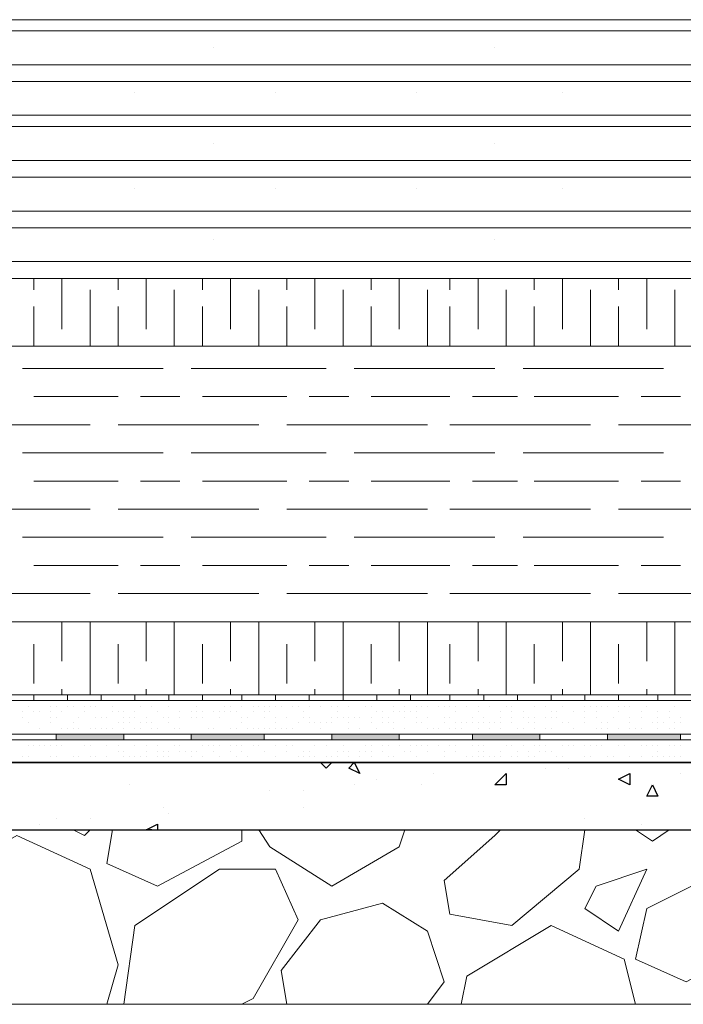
# Model space of a CAD drawing. Header units: metres. Extents: x 5.7 to 89.8, y 4 to 63.5.
# Tile 252 of 256: x 48.1 to 49.2, y 10.8 to 12.5. Entities that reach past the tile are written whole.
import ezdxf

# ---------------------------------------------------------------- set-up
doc = ezdxf.new("R2010")
doc.units = ezdxf.units.M
doc.header["$MEASUREMENT"] = 0
for name, color, linetype in [('PDF17_furn', 7, 'Continuous'), ('PDF17_hatch', 7, 'Continuous'), ('PDF17_hatch-borshi', 7, 'Continuous'), ('PDF17_Isogam', 7, 'Continuous'), ('PDF17_kaff', 7, 'Continuous')]:
    doc.layers.add(name, color=color, linetype=linetype)

msp = doc.modelspace()

# ---------------------------------------------------------------- linework, layer by layer
at = {"layer": 'PDF17_furn', "lineweight": 18}
for points in [[(46.0596, 12.527), (50.7982, 12.527)], [(46.0596, 12.5077), (50.7982, 12.5077)], [(48.4193, 12.4788), (48.4193, 12.4788)], [(48.9008, 12.4788), (48.9008, 12.4788)], [(46.0596, 12.4499), (50.7982, 12.4499)], [(46.0596, 12.421), (50.7982, 12.421)], [(48.2844, 12.4018), (48.2844, 12.4018)], [(48.5252, 12.4018), (48.5252, 12.4018)], [(48.766, 12.4018), (48.766, 12.4018)], [(49.0164, 12.4018), (49.0164, 12.4018)], [(46.0596, 12.3633), (50.7982, 12.3633)], [(46.0596, 12.344), (50.7982, 12.344)], [(48.4193, 12.3151), (48.4193, 12.3151)], [(48.9008, 12.3151), (48.9008, 12.3151)], [(46.0596, 12.2862), (50.7982, 12.2862)], [(46.0596, 12.2573), (50.7982, 12.2573)], [(48.2844, 12.238), (48.2844, 12.238)], [(48.5252, 12.238), (48.5252, 12.238)], [(48.766, 12.238), (48.766, 12.238)], [(49.0164, 12.238), (49.0164, 12.238)], [(46.0596, 12.1995), (50.7982, 12.1995)], [(46.0596, 12.1706), (50.7982, 12.1706)], [(48.4193, 12.1514), (48.4193, 12.1514)], [(48.9008, 12.1514), (48.9008, 12.1514)], [(46.0596, 12.1128), (50.7982, 12.1128)], [(50.7982, 12.0839), (46.0596, 12.0839)], [(50.7982, 11.9684), (46.0596, 11.9684)], [(46.0596, 11.4964), (50.7982, 11.4964)]]:
    msp.add_lwpolyline(points, dxfattribs=at)
at = {"layer": 'PDF17_hatch', "lineweight": 25}
for points in [[(48.6022, 11.2557), (48.6119, 11.246), (48.6215, 11.2557)], [(48.8334, 11.2557), (48.8334, 11.2557)], [(48.8816, 11.2557), (48.8816, 11.2557)], [(48.9875, 11.246), (48.9875, 11.246)], [(49.026, 11.246), (49.026, 11.246)], [(48.6986, 11.2268), (48.6986, 11.2268)], [(48.7949, 11.2364), (48.7949, 11.2364)], [(49.2186, 11.2364), (49.2186, 11.2364)], [(48.2748, 11.2171), (48.2748, 11.2171)], [(48.66, 11.2171), (48.66, 11.2171)], [(48.7756, 11.2171), (48.7756, 11.2171)], [(48.5156, 11.2075), (48.5156, 11.2075)], [(48.5734, 11.2075), (48.5734, 11.2075)], [(48.3326, 11.1786), (48.3326, 11.1786)], [(48.5734, 11.1786), (48.5734, 11.1786)], [(48.1496, 11.1594), (48.1496, 11.1594)], [(48.2074, 11.1594), (48.2074, 11.1594)], [(48.3422, 11.169), (48.3422, 11.169)], [(49.0549, 11.1594), (49.0549, 11.1594)], [(48.1207, 11.1497), (48.1207, 11.1497)], [(48.3133, 11.1401), (48.3037, 11.1401), (48.3229, 11.1497), (48.3229, 11.1401)], [(49.1512, 11.1497), (49.1512, 11.1497)], [(48.1207, 11.1401), (48.1207, 11.1401)], [(48.3133, 11.1401), (48.3133, 11.1401)], [(48.3615, 11.1401), (48.3615, 11.1401)]]:
    msp.add_lwpolyline(points, dxfattribs=at)
for points in [[(48.66, 11.2557), (48.6697, 11.2364), (48.6504, 11.246)], [(48.9201, 11.2364), (48.9201, 11.2171), (48.9008, 11.2171)], [(49.132, 11.2364), (49.132, 11.2171), (49.1127, 11.2268)], [(49.1705, 11.2171), (49.1801, 11.1979), (49.1609, 11.1979)]]:
    msp.add_lwpolyline(points, close=True, dxfattribs=at)
at = {"layer": 'PDF17_hatch-borshi', "lineweight": 18}
for points in [[(48.1111, 12.0647), (48.1111, 12.0839)], [(48.1592, 11.9973), (48.1592, 12.0839)], [(48.2555, 12.0647), (48.2555, 12.0839)], [(48.3037, 11.9973), (48.3037, 12.0839)], [(48.4, 12.0647), (48.4, 12.0839)], [(48.4481, 11.9973), (48.4481, 12.0839)], [(48.5445, 12.0647), (48.5445, 12.0839)], [(48.5926, 11.9973), (48.5926, 12.0839)], [(48.6889, 12.0647), (48.6889, 12.0839)], [(48.7371, 11.9973), (48.7371, 12.0839)], [(48.8238, 12.0647), (48.8238, 12.0839)], [(48.8719, 11.9973), (48.8719, 12.0839)], [(48.9682, 12.0647), (48.9682, 12.0839)], [(49.0164, 11.9973), (49.0164, 12.0839)], [(49.1127, 12.0647), (49.1127, 12.0839)], [(49.1609, 11.9973), (49.1609, 12.0839)], [(48.2074, 11.9684), (48.2074, 12.0647)], [(48.3518, 11.9684), (48.3518, 12.0647)], [(48.4963, 11.9684), (48.4963, 12.0647)], [(48.6408, 11.9684), (48.6408, 12.0647)], [(48.7852, 11.9684), (48.7852, 12.0647)], [(48.9201, 11.9684), (48.9201, 12.0647)], [(49.0645, 11.9684), (49.0645, 12.0647)], [(49.209, 11.9684), (49.209, 12.0647)], [(48.1111, 11.9684), (48.1111, 12.0358)], [(48.2555, 11.9684), (48.2555, 12.0358)], [(48.4, 11.9684), (48.4, 12.0358)], [(48.5445, 11.9684), (48.5445, 12.0358)], [(48.6889, 11.9684), (48.6889, 12.0358)], [(48.8238, 11.9684), (48.8238, 12.0358)], [(48.9682, 11.9684), (48.9682, 12.0358)], [(49.1127, 11.9684), (49.1127, 12.0358)], [(48.3326, 11.9298), (48.0918, 11.9298)], [(48.6119, 11.9298), (48.3807, 11.9298)], [(48.9008, 11.9298), (48.66, 11.9298)], [(49.1897, 11.9298), (48.949, 11.9298)], [(48.2555, 11.8817), (48.1111, 11.8817)], [(48.3615, 11.8817), (48.294, 11.8817)], [(48.5445, 11.8817), (48.4, 11.8817)], [(48.6504, 11.8817), (48.583, 11.8817)], [(48.8238, 11.8817), (48.6889, 11.8817)], [(48.9393, 11.8817), (48.8623, 11.8817)], [(49.1127, 11.8817), (48.9682, 11.8817)], [(49.2186, 11.8817), (49.1512, 11.8817)], [(48.2074, 11.8335), (47.9762, 11.8335)], [(48.4963, 11.8335), (48.2555, 11.8335)], [(48.7852, 11.8335), (48.5445, 11.8335)], [(49.0645, 11.8335), (48.8238, 11.8335)], [(49.3535, 11.8335), (49.1127, 11.8335)], [(48.3326, 11.7854), (48.0918, 11.7854)], [(48.6119, 11.7854), (48.3807, 11.7854)], [(48.9008, 11.7854), (48.66, 11.7854)], [(49.1897, 11.7854), (48.949, 11.7854)], [(48.2555, 11.7372), (48.1111, 11.7372)], [(48.3615, 11.7372), (48.294, 11.7372)], [(48.5445, 11.7372), (48.4, 11.7372)], [(48.6504, 11.7372), (48.583, 11.7372)], [(48.8238, 11.7372), (48.6889, 11.7372)], [(48.9393, 11.7372), (48.8623, 11.7372)], [(49.1127, 11.7372), (48.9682, 11.7372)], [(49.2186, 11.7372), (49.1512, 11.7372)], [(48.2074, 11.6891), (47.9762, 11.6891)], [(48.4963, 11.6891), (48.2555, 11.6891)], [(48.7852, 11.6891), (48.5445, 11.6891)], [(49.0645, 11.6891), (48.8238, 11.6891)], [(49.3535, 11.6891), (49.1127, 11.6891)], [(48.3326, 11.6409), (48.0918, 11.6409)], [(48.6119, 11.6409), (48.3807, 11.6409)], [(48.9008, 11.6409), (48.66, 11.6409)], [(49.1897, 11.6409), (48.949, 11.6409)], [(48.2555, 11.5928), (48.1111, 11.5928)], [(48.3615, 11.5928), (48.294, 11.5928)], [(48.5445, 11.5928), (48.4, 11.5928)], [(48.6504, 11.5928), (48.583, 11.5928)], [(48.8238, 11.5928), (48.6889, 11.5928)], [(48.9393, 11.5928), (48.8623, 11.5928)], [(49.1127, 11.5928), (48.9682, 11.5928)], [(49.2186, 11.5928), (49.1512, 11.5928)], [(48.2074, 11.5446), (47.9762, 11.5446)], [(48.4963, 11.5446), (48.2555, 11.5446)], [(48.7852, 11.5446), (48.5445, 11.5446)], [(49.0645, 11.5446), (48.8238, 11.5446)], [(49.3535, 11.5446), (49.1127, 11.5446)], [(48.3326, 11.4964), (48.0918, 11.4964)], [(48.1592, 11.429), (48.1592, 11.4964)], [(48.2074, 11.3712), (48.2074, 11.4964)], [(48.3037, 11.429), (48.3037, 11.4964)], [(48.3518, 11.3712), (48.3518, 11.4964)], [(48.6119, 11.4964), (48.3807, 11.4964)], [(48.4481, 11.429), (48.4481, 11.4964)], [(48.4963, 11.3712), (48.4963, 11.4964)], [(48.5926, 11.429), (48.5926, 11.4964)], [(48.6408, 11.3712), (48.6408, 11.4964)], [(48.9008, 11.4964), (48.66, 11.4964)], [(48.7371, 11.429), (48.7371, 11.4964)], [(48.7852, 11.3712), (48.7852, 11.4964)], [(48.8719, 11.429), (48.8719, 11.4964)], [(48.9201, 11.3712), (48.9201, 11.4964)], [(49.1897, 11.4964), (48.949, 11.4964)], [(49.0164, 11.429), (49.0164, 11.4964)], [(49.0645, 11.3712), (49.0645, 11.4964)], [(49.1609, 11.429), (49.1609, 11.4964)], [(49.209, 11.3712), (49.209, 11.4964)], [(48.1111, 11.3905), (48.1111, 11.4579)], [(48.2555, 11.3905), (48.2555, 11.4579)], [(48.4, 11.3905), (48.4, 11.4579)], [(48.5445, 11.3905), (48.5445, 11.4579)], [(48.6889, 11.3905), (48.6889, 11.4579)], [(48.8238, 11.3905), (48.8238, 11.4579)], [(48.9682, 11.3905), (48.9682, 11.4579)], [(49.1127, 11.3905), (49.1127, 11.4579)], [(48.1592, 11.3712), (48.1592, 11.3809)], [(48.3037, 11.3712), (48.3037, 11.3809)], [(48.4481, 11.3712), (48.4481, 11.3809)], [(48.5926, 11.3712), (48.5926, 11.3809)], [(48.7371, 11.3712), (48.7371, 11.3809)], [(48.8719, 11.3712), (48.8719, 11.3809)], [(49.0164, 11.3712), (49.0164, 11.3809)], [(49.1609, 11.3712), (49.1609, 11.3809)], [(48.1014, 11.3616), (48.1014, 11.3616)], [(48.1207, 11.3616), (48.1207, 11.3616)], [(48.1399, 11.3616), (48.1399, 11.3616)], [(48.1785, 11.3616), (48.1785, 11.3616)], [(48.1785, 11.3616), (48.1785, 11.3616)], [(48.1881, 11.3616), (48.1881, 11.3616)], [(48.217, 11.3616), (48.217, 11.3616)], [(48.2363, 11.3616), (48.2363, 11.3616)], [(48.2459, 11.3616), (48.2459, 11.3616)], [(48.2459, 11.3616), (48.2459, 11.3616)], [(48.2652, 11.3616), (48.2652, 11.3616)], [(48.2652, 11.3616), (48.2652, 11.3616)], [(48.3037, 11.3616), (48.3037, 11.3616)], [(48.3037, 11.3616), (48.3037, 11.3616)], [(48.3422, 11.3616), (48.3422, 11.3616)], [(48.3711, 11.3616), (48.3711, 11.3616)], [(48.3807, 11.3616), (48.3807, 11.3616)], [(48.4193, 11.3616), (48.4193, 11.3616)], [(48.4289, 11.3616), (48.4289, 11.3616)], [(48.4674, 11.3616), (48.4674, 11.3616)], [(48.5059, 11.3616), (48.5059, 11.3616)], [(48.5445, 11.3616), (48.5445, 11.3616)], [(48.5445, 11.3616), (48.5445, 11.3616)], [(48.5541, 11.3616), (48.5541, 11.3616)], [(48.5637, 11.3616), (48.5637, 11.3616)], [(48.8527, 11.3616), (48.8527, 11.3616)], [(48.8527, 11.3616), (48.8527, 11.3616)], [(48.8623, 11.3616), (48.8623, 11.3616)], [(48.8719, 11.3616), (48.8719, 11.3616)], [(48.9779, 11.3616), (48.9779, 11.3616)], [(49.0356, 11.3616), (49.0356, 11.3616)], [(49.1031, 11.3616), (49.1031, 11.3616)], [(49.132, 11.3616), (49.132, 11.3616)], [(49.1609, 11.3616), (49.1609, 11.3616)], [(49.1609, 11.3616), (49.1609, 11.3616)], [(49.1705, 11.3616), (49.1705, 11.3616)], [(49.1801, 11.3616), (49.1801, 11.3616)], [(49.2186, 11.3616), (49.2186, 11.3616)], [(48.1014, 11.352), (48.1014, 11.352)], [(48.1399, 11.352), (48.1399, 11.352)], [(48.1496, 11.352), (48.1496, 11.352)], [(48.1688, 11.352), (48.1688, 11.352)], [(48.1785, 11.352), (48.1785, 11.352)], [(48.1977, 11.352), (48.1977, 11.352)], [(48.1977, 11.352), (48.1977, 11.352)], [(48.2074, 11.352), (48.2074, 11.352)], [(48.217, 11.352), (48.217, 11.352)], [(48.2459, 11.352), (48.2459, 11.352)], [(48.294, 11.352), (48.294, 11.352)], [(48.3133, 11.352), (48.3133, 11.352)], [(48.3422, 11.352), (48.3422, 11.352)], [(48.3904, 11.352), (48.3904, 11.352)], [(48.4385, 11.352), (48.4385, 11.352)], [(48.4385, 11.352), (48.4385, 11.352)], [(48.4481, 11.352), (48.4481, 11.352)], [(48.4674, 11.352), (48.4674, 11.352)], [(48.4867, 11.352), (48.4867, 11.352)], [(48.4867, 11.352), (48.4867, 11.352)], [(48.4963, 11.352), (48.4963, 11.352)], [(48.5059, 11.352), (48.5059, 11.352)], [(48.5156, 11.352), (48.5156, 11.352)], [(48.5252, 11.352), (48.5252, 11.352)], [(48.5252, 11.352), (48.5252, 11.352)], [(48.5348, 11.352), (48.5348, 11.352)], [(48.5541, 11.352), (48.5541, 11.352)], [(48.5637, 11.352), (48.5637, 11.352)], [(48.583, 11.352), (48.583, 11.352)], [(48.6022, 11.352), (48.6022, 11.352)], [(48.6215, 11.352), (48.6215, 11.352)], [(48.6311, 11.352), (48.6311, 11.352)], [(48.6504, 11.352), (48.6504, 11.352)], [(48.6793, 11.352), (48.6793, 11.352)], [(48.6793, 11.352), (48.6793, 11.352)], [(48.6889, 11.352), (48.6889, 11.352)], [(48.7275, 11.352), (48.7275, 11.352)], [(48.7275, 11.352), (48.7275, 11.352)], [(48.7467, 11.352), (48.7467, 11.352)], [(48.766, 11.352), (48.766, 11.352)], [(48.7756, 11.352), (48.7756, 11.352)], [(48.7756, 11.352), (48.7756, 11.352)], [(48.7852, 11.352), (48.7852, 11.352)], [(48.8045, 11.352), (48.8045, 11.352)], [(48.8141, 11.352), (48.8141, 11.352)], [(48.8141, 11.352), (48.8141, 11.352)], [(48.8238, 11.352), (48.8238, 11.352)], [(48.8334, 11.352), (48.8334, 11.352)], [(48.8527, 11.352), (48.8527, 11.352)], [(48.8719, 11.352), (48.8719, 11.352)], [(48.8719, 11.352), (48.8719, 11.352)], [(48.8912, 11.352), (48.8912, 11.352)], [(48.9201, 11.352), (48.9201, 11.352)], [(48.9297, 11.352), (48.9297, 11.352)], [(48.9297, 11.352), (48.9297, 11.352)], [(48.9682, 11.352), (48.9682, 11.352)], [(48.9682, 11.352), (48.9682, 11.352)], [(48.9875, 11.352), (48.9875, 11.352)], [(49.0164, 11.352), (49.0164, 11.352)], [(49.0164, 11.352), (49.0164, 11.352)], [(49.0549, 11.352), (49.0549, 11.352)], [(49.0549, 11.352), (49.0549, 11.352)], [(49.0645, 11.352), (49.0645, 11.352)], [(49.0742, 11.352), (49.0742, 11.352)], [(49.0838, 11.352), (49.0838, 11.352)], [(49.0934, 11.352), (49.0934, 11.352)], [(49.0934, 11.352), (49.0934, 11.352)], [(49.1127, 11.352), (49.1127, 11.352)], [(49.1127, 11.352), (49.1127, 11.352)], [(49.1223, 11.352), (49.1223, 11.352)], [(49.132, 11.352), (49.132, 11.352)], [(49.1609, 11.352), (49.1609, 11.352)], [(49.209, 11.352), (49.209, 11.352)], [(48.0918, 11.3423), (48.0918, 11.3423)], [(48.0918, 11.3327), (48.0918, 11.3327)], [(48.0918, 11.3327), (48.0918, 11.3327)], [(48.1111, 11.3423), (48.1111, 11.3423)], [(48.1207, 11.3423), (48.1207, 11.3423)], [(48.1207, 11.3423), (48.1207, 11.3423)], [(48.1399, 11.3423), (48.1399, 11.3423)], [(48.1399, 11.3423), (48.1399, 11.3423)], [(48.1399, 11.3327), (48.1399, 11.3327)], [(48.1496, 11.3327), (48.1496, 11.3327)], [(48.1592, 11.3423), (48.1592, 11.3423)], [(48.1592, 11.3423), (48.1592, 11.3423)], [(48.1881, 11.3327), (48.1881, 11.3327)], [(48.1977, 11.3423), (48.1977, 11.3423)], [(48.1977, 11.3423), (48.1977, 11.3423)], [(48.217, 11.3327), (48.217, 11.3327)], [(48.2266, 11.3327), (48.2266, 11.3327)], [(48.2363, 11.3327), (48.2363, 11.3327)], [(48.2459, 11.3423), (48.2459, 11.3423)], [(48.2555, 11.3423), (48.2555, 11.3423)], [(48.2652, 11.3423), (48.2652, 11.3423)], [(48.2652, 11.3327), (48.2652, 11.3327)], [(48.2748, 11.3327), (48.2748, 11.3327)], [(48.2844, 11.3423), (48.2844, 11.3423)], [(48.2844, 11.3327), (48.2844, 11.3327)], [(48.3037, 11.3327), (48.3037, 11.3327)], [(48.3229, 11.3423), (48.3229, 11.3423)], [(48.3229, 11.3423), (48.3229, 11.3423)], [(48.3326, 11.3327), (48.3326, 11.3327)], [(48.3422, 11.3327), (48.3422, 11.3327)], [(48.3422, 11.3327), (48.3422, 11.3327)], [(48.3422, 11.3327), (48.3422, 11.3327)], [(48.3615, 11.3423), (48.3615, 11.3423)], [(48.3615, 11.3327), (48.3615, 11.3327)], [(48.3807, 11.3423), (48.3807, 11.3423)], [(48.3807, 11.3327), (48.3807, 11.3327)], [(48.3807, 11.3327), (48.3807, 11.3327)], [(48.3807, 11.3327), (48.3807, 11.3327)], [(48.3904, 11.3423), (48.3904, 11.3423)], [(48.3904, 11.3327), (48.3904, 11.3327)], [(48.4, 11.3423), (48.4, 11.3423)], [(48.4, 11.3423), (48.4, 11.3423)], [(48.4, 11.3327), (48.4, 11.3327)], [(48.4193, 11.3423), (48.4193, 11.3423)], [(48.4289, 11.3423), (48.4289, 11.3423)], [(48.4289, 11.3327), (48.4289, 11.3327)], [(48.4289, 11.3327), (48.4289, 11.3327)], [(48.4385, 11.3423), (48.4385, 11.3423)], [(48.4481, 11.3423), (48.4481, 11.3423)], [(48.4578, 11.3423), (48.4578, 11.3423)], [(48.4674, 11.3327), (48.4674, 11.3327)], [(48.4674, 11.3327), (48.4674, 11.3327)], [(48.477, 11.3327), (48.477, 11.3327)], [(48.4867, 11.3423), (48.4867, 11.3423)], [(48.5059, 11.3423), (48.5059, 11.3423)], [(48.5059, 11.3327), (48.5059, 11.3327)], [(48.5156, 11.3423), (48.5156, 11.3423)], [(48.5252, 11.3327), (48.5252, 11.3327)], [(48.5445, 11.3327), (48.5445, 11.3327)], [(48.5734, 11.3423), (48.5734, 11.3423)], [(48.5734, 11.3327), (48.5734, 11.3327)], [(48.583, 11.3327), (48.583, 11.3327)], [(48.6215, 11.3327), (48.6215, 11.3327)], [(48.6311, 11.3423), (48.6311, 11.3423)], [(48.6311, 11.3327), (48.6311, 11.3327)], [(48.6408, 11.3327), (48.6408, 11.3327)], [(48.6408, 11.3327), (48.6408, 11.3327)], [(48.6504, 11.3327), (48.6504, 11.3327)], [(48.66, 11.3327), (48.66, 11.3327)], [(48.6697, 11.3327), (48.6697, 11.3327)], [(48.6697, 11.3327), (48.6697, 11.3327)], [(48.6889, 11.3327), (48.6889, 11.3327)], [(48.6986, 11.3423), (48.6986, 11.3423)], [(48.7082, 11.3423), (48.7082, 11.3423)], [(48.7082, 11.3327), (48.7082, 11.3327)], [(48.7178, 11.3327), (48.7178, 11.3327)], [(48.7275, 11.3423), (48.7275, 11.3423)], [(48.7371, 11.3423), (48.7371, 11.3423)], [(48.7467, 11.3423), (48.7467, 11.3423)], [(48.7467, 11.3327), (48.7467, 11.3327)], [(48.7563, 11.3423), (48.7563, 11.3423)], [(48.766, 11.3423), (48.766, 11.3423)], [(48.766, 11.3327), (48.766, 11.3327)], [(48.766, 11.3327), (48.766, 11.3327)], [(48.7852, 11.3327), (48.7852, 11.3327)], [(48.8141, 11.3327), (48.8141, 11.3327)], [(48.8238, 11.3327), (48.8238, 11.3327)], [(48.8334, 11.3423), (48.8334, 11.3423)], [(48.8623, 11.3327), (48.8623, 11.3327)], [(48.8719, 11.3423), (48.8719, 11.3423)], [(48.8816, 11.3327), (48.8816, 11.3327)], [(48.9104, 11.3423), (48.9104, 11.3423)], [(48.9104, 11.3327), (48.9104, 11.3327)], [(48.9297, 11.3423), (48.9297, 11.3423)], [(48.9297, 11.3327), (48.9297, 11.3327)], [(48.949, 11.3423), (48.949, 11.3423)], [(48.949, 11.3327), (48.949, 11.3327)], [(48.949, 11.3327), (48.949, 11.3327)], [(48.9586, 11.3327), (48.9586, 11.3327)], [(48.9586, 11.3327), (48.9586, 11.3327)], [(48.9682, 11.3327), (48.9682, 11.3327)], [(48.9875, 11.3327), (48.9875, 11.3327)], [(48.9971, 11.3423), (48.9971, 11.3423)], [(48.9971, 11.3327), (48.9971, 11.3327)], [(49.0068, 11.3423), (49.0068, 11.3423)], [(49.0068, 11.3327), (49.0068, 11.3327)], [(49.0068, 11.3327), (49.0068, 11.3327)], [(49.0356, 11.3423), (49.0356, 11.3423)], [(49.0356, 11.3423), (49.0356, 11.3423)], [(49.0549, 11.3423), (49.0549, 11.3423)], [(49.0549, 11.3423), (49.0549, 11.3423)], [(49.0549, 11.3327), (49.0549, 11.3327)], [(49.0742, 11.3423), (49.0742, 11.3423)], [(49.0742, 11.3327), (49.0742, 11.3327)], [(49.1031, 11.3327), (49.1031, 11.3327)], [(49.1127, 11.3423), (49.1127, 11.3423)], [(49.1127, 11.3423), (49.1127, 11.3423)], [(49.132, 11.3327), (49.132, 11.3327)], [(49.1512, 11.3423), (49.1512, 11.3423)], [(49.1512, 11.3327), (49.1512, 11.3327)], [(49.1801, 11.3423), (49.1801, 11.3423)], [(49.1801, 11.3327), (49.1801, 11.3327)], [(49.1994, 11.3423), (49.1994, 11.3423)], [(49.1994, 11.3327), (49.1994, 11.3327)], [(49.1994, 11.3327), (49.1994, 11.3327)], [(49.2186, 11.3327), (49.2186, 11.3327)], [(48.1014, 11.3231), (48.1014, 11.3231)], [(48.1014, 11.3231), (48.1014, 11.3231)], [(48.1207, 11.3134), (48.1207, 11.3134)], [(48.1207, 11.3134), (48.1207, 11.3134)], [(48.1399, 11.3231), (48.1399, 11.3231)], [(48.1592, 11.3134), (48.1592, 11.3134)], [(48.1688, 11.3134), (48.1688, 11.3134)], [(48.1688, 11.3134), (48.1688, 11.3134)], [(48.1785, 11.3231), (48.1785, 11.3231)], [(48.1785, 11.3134), (48.1785, 11.3134)], [(48.1881, 11.3134), (48.1881, 11.3134)], [(48.2074, 11.3134), (48.2074, 11.3134)], [(48.217, 11.3134), (48.217, 11.3134)], [(48.217, 11.3134), (48.217, 11.3134)], [(48.2266, 11.3134), (48.2266, 11.3134)], [(48.2363, 11.3134), (48.2363, 11.3134)], [(48.2459, 11.3134), (48.2459, 11.3134)], [(48.2555, 11.3231), (48.2555, 11.3231)], [(48.2652, 11.3231), (48.2652, 11.3231)], [(48.2652, 11.3134), (48.2652, 11.3134)], [(48.2748, 11.3231), (48.2748, 11.3231)], [(48.2844, 11.3134), (48.2844, 11.3134)], [(48.294, 11.3231), (48.294, 11.3231)], [(48.294, 11.3134), (48.294, 11.3134)], [(48.3037, 11.3231), (48.3037, 11.3231)], [(48.3133, 11.3231), (48.3133, 11.3231)], [(48.3133, 11.3134), (48.3133, 11.3134)], [(48.3229, 11.3134), (48.3229, 11.3134)], [(48.3422, 11.3231), (48.3422, 11.3231)], [(48.3518, 11.3134), (48.3518, 11.3134)], [(48.3615, 11.3134), (48.3615, 11.3134)], [(48.3615, 11.3134), (48.3615, 11.3134)], [(48.4096, 11.3134), (48.4096, 11.3134)], [(48.4096, 11.3134), (48.4096, 11.3134)], [(48.4193, 11.3134), (48.4193, 11.3134)], [(48.4481, 11.3134), (48.4481, 11.3134)], [(48.4578, 11.3134), (48.4578, 11.3134)], [(48.4674, 11.3231), (48.4674, 11.3231)], [(48.477, 11.3134), (48.477, 11.3134)], [(48.477, 11.3134), (48.477, 11.3134)], [(48.4867, 11.3134), (48.4867, 11.3134)], [(48.4867, 11.3134), (48.4867, 11.3134)], [(48.4963, 11.3134), (48.4963, 11.3134)], [(48.5059, 11.3134), (48.5059, 11.3134)], [(48.5156, 11.3134), (48.5156, 11.3134)], [(48.5252, 11.3231), (48.5252, 11.3231)], [(48.5252, 11.3231), (48.5252, 11.3231)], [(48.5252, 11.3134), (48.5252, 11.3134)], [(48.5348, 11.3134), (48.5348, 11.3134)], [(48.5445, 11.3134), (48.5445, 11.3134)], [(48.5541, 11.3134), (48.5541, 11.3134)], [(48.5637, 11.3231), (48.5637, 11.3231)], [(48.5637, 11.3231), (48.5637, 11.3231)], [(48.583, 11.3231), (48.583, 11.3231)], [(48.583, 11.3231), (48.583, 11.3231)], [(48.5926, 11.3231), (48.5926, 11.3231)], [(48.6022, 11.3231), (48.6022, 11.3231)], [(48.6022, 11.3134), (48.6022, 11.3134)], [(48.6022, 11.3134), (48.6022, 11.3134)], [(48.6119, 11.3231), (48.6119, 11.3231)], [(48.6119, 11.3231), (48.6119, 11.3231)], [(48.6215, 11.3231), (48.6215, 11.3231)], [(48.6504, 11.3231), (48.6504, 11.3231)], [(48.6504, 11.3231), (48.6504, 11.3231)], [(48.6504, 11.3134), (48.6504, 11.3134)], [(48.6697, 11.3134), (48.6697, 11.3134)], [(48.6889, 11.3231), (48.6889, 11.3231)], [(48.6986, 11.3134), (48.6986, 11.3134)], [(48.7082, 11.3231), (48.7082, 11.3231)], [(48.7178, 11.3231), (48.7178, 11.3231)], [(48.7275, 11.3231), (48.7275, 11.3231)], [(48.7275, 11.3134), (48.7275, 11.3134)], [(48.7467, 11.3134), (48.7467, 11.3134)], [(48.766, 11.3231), (48.766, 11.3231)], [(48.7756, 11.3231), (48.7756, 11.3231)], [(48.7852, 11.3134), (48.7852, 11.3134)], [(48.7949, 11.3134), (48.7949, 11.3134)], [(48.7949, 11.3134), (48.7949, 11.3134)], [(48.7949, 11.3134), (48.7949, 11.3134)], [(48.8045, 11.3134), (48.8045, 11.3134)], [(48.8141, 11.3231), (48.8141, 11.3231)], [(48.8238, 11.3134), (48.8238, 11.3134)], [(48.8334, 11.3231), (48.8334, 11.3231)], [(48.8334, 11.3134), (48.8334, 11.3134)], [(48.843, 11.3231), (48.843, 11.3231)], [(48.843, 11.3134), (48.843, 11.3134)], [(48.843, 11.3134), (48.843, 11.3134)], [(48.8527, 11.3231), (48.8527, 11.3231)], [(48.8623, 11.3231), (48.8623, 11.3231)], [(48.8719, 11.3231), (48.8719, 11.3231)], [(48.8719, 11.3134), (48.8719, 11.3134)], [(48.8816, 11.3231), (48.8816, 11.3231)], [(48.8912, 11.3231), (48.8912, 11.3231)], [(48.8912, 11.3134), (48.8912, 11.3134)], [(48.9008, 11.3231), (48.9008, 11.3231)], [(48.9104, 11.3231), (48.9104, 11.3231)], [(48.9104, 11.3134), (48.9104, 11.3134)], [(48.9297, 11.3231), (48.9297, 11.3231)], [(48.9393, 11.3134), (48.9393, 11.3134)], [(48.949, 11.3134), (48.949, 11.3134)], [(48.9586, 11.3231), (48.9586, 11.3231)], [(48.9682, 11.3231), (48.9682, 11.3231)], [(48.9682, 11.3134), (48.9682, 11.3134)], [(48.9875, 11.3134), (48.9875, 11.3134)], [(48.9971, 11.3134), (48.9971, 11.3134)], [(49.0164, 11.3231), (49.0164, 11.3231)], [(49.026, 11.3231), (49.026, 11.3231)], [(49.0356, 11.3134), (49.0356, 11.3134)], [(49.0356, 11.3134), (49.0356, 11.3134)], [(49.0549, 11.3231), (49.0549, 11.3231)], [(49.0742, 11.3134), (49.0742, 11.3134)], [(49.0838, 11.3231), (49.0838, 11.3231)], [(49.0838, 11.3134), (49.0838, 11.3134)], [(49.0838, 11.3134), (49.0838, 11.3134)], [(49.0838, 11.3134), (49.0838, 11.3134)], [(49.0934, 11.3231), (49.0934, 11.3231)], [(49.0934, 11.3134), (49.0934, 11.3134)], [(49.1127, 11.3134), (49.1127, 11.3134)], [(49.1127, 11.3134), (49.1127, 11.3134)], [(49.132, 11.3231), (49.132, 11.3231)], [(49.132, 11.3134), (49.132, 11.3134)], [(49.132, 11.3134), (49.132, 11.3134)], [(49.1416, 11.3134), (49.1416, 11.3134)], [(49.1512, 11.3134), (49.1512, 11.3134)], [(49.1512, 11.3134), (49.1512, 11.3134)], [(49.1512, 11.3134), (49.1512, 11.3134)], [(49.1705, 11.3231), (49.1705, 11.3231)], [(49.1801, 11.3231), (49.1801, 11.3231)], [(49.1801, 11.3134), (49.1801, 11.3134)], [(49.1897, 11.3231), (49.1897, 11.3231)], [(49.1994, 11.3134), (49.1994, 11.3134)], [(49.209, 11.3231), (49.209, 11.3231)], [(49.209, 11.3134), (49.209, 11.3134)], [(49.2186, 11.3231), (49.2186, 11.3231)], [(48.0918, 11.2942), (48.0918, 11.2942)], [(48.1014, 11.2942), (48.1014, 11.2942)], [(48.1014, 11.2942), (48.1014, 11.2942)], [(48.1111, 11.3038), (48.1111, 11.3038)], [(48.1207, 11.3038), (48.1207, 11.3038)], [(48.1303, 11.3038), (48.1303, 11.3038)], [(48.1399, 11.3038), (48.1399, 11.3038)], [(48.1399, 11.2942), (48.1399, 11.2942)], [(48.1496, 11.3038), (48.1496, 11.3038)], [(48.1496, 11.2942), (48.1496, 11.2942)], [(48.1688, 11.3038), (48.1688, 11.3038)], [(48.1785, 11.2942), (48.1785, 11.2942)], [(48.1881, 11.3038), (48.1881, 11.3038)], [(48.1881, 11.2942), (48.1881, 11.2942)], [(48.1977, 11.2942), (48.1977, 11.2942)], [(48.2266, 11.3038), (48.2266, 11.3038)], [(48.2459, 11.3038), (48.2459, 11.3038)], [(48.2459, 11.2942), (48.2459, 11.2942)], [(48.2652, 11.3038), (48.2652, 11.3038)], [(48.294, 11.2942), (48.294, 11.2942)], [(48.3037, 11.3038), (48.3037, 11.3038)], [(48.3037, 11.3038), (48.3037, 11.3038)], [(48.3037, 11.2942), (48.3037, 11.2942)], [(48.3422, 11.3038), (48.3422, 11.3038)], [(48.3422, 11.2942), (48.3422, 11.2942)], [(48.3615, 11.2942), (48.3615, 11.2942)], [(48.3711, 11.3038), (48.3711, 11.3038)], [(48.3711, 11.2942), (48.3711, 11.2942)], [(48.3711, 11.2942), (48.3711, 11.2942)], [(48.3904, 11.3038), (48.3904, 11.3038)], [(48.3904, 11.2942), (48.3904, 11.2942)], [(48.3904, 11.2942), (48.3904, 11.2942)], [(48.4, 11.2942), (48.4, 11.2942)], [(48.4096, 11.3038), (48.4096, 11.3038)], [(48.4289, 11.3038), (48.4289, 11.3038)], [(48.4289, 11.3038), (48.4289, 11.3038)], [(48.4289, 11.2942), (48.4289, 11.2942)], [(48.4385, 11.3038), (48.4385, 11.3038)], [(48.4385, 11.2942), (48.4385, 11.2942)], [(48.4578, 11.3038), (48.4578, 11.3038)], [(48.4674, 11.3038), (48.4674, 11.3038)], [(48.4867, 11.2942), (48.4867, 11.2942)], [(48.4867, 11.2942), (48.4867, 11.2942)], [(48.4867, 11.2942), (48.4867, 11.2942)], [(48.4963, 11.3038), (48.4963, 11.3038)], [(48.4963, 11.2942), (48.4963, 11.2942)], [(48.5059, 11.3038), (48.5059, 11.3038)], [(48.5348, 11.2942), (48.5348, 11.2942)], [(48.5445, 11.3038), (48.5445, 11.3038)], [(48.5541, 11.2942), (48.5541, 11.2942)], [(48.5541, 11.2942), (48.5541, 11.2942)], [(48.5637, 11.2942), (48.5637, 11.2942)], [(48.583, 11.2942), (48.583, 11.2942)], [(48.5926, 11.3038), (48.5926, 11.3038)], [(48.6022, 11.2942), (48.6022, 11.2942)], [(48.6215, 11.2942), (48.6215, 11.2942)], [(48.6311, 11.3038), (48.6311, 11.3038)], [(48.6311, 11.2942), (48.6311, 11.2942)], [(48.6504, 11.2942), (48.6504, 11.2942)], [(48.66, 11.2942), (48.66, 11.2942)], [(48.6697, 11.3038), (48.6697, 11.3038)], [(48.6697, 11.3038), (48.6697, 11.3038)], [(48.6697, 11.2942), (48.6697, 11.2942)], [(48.6793, 11.2942), (48.6793, 11.2942)], [(48.6793, 11.2942), (48.6793, 11.2942)], [(48.6793, 11.2942), (48.6793, 11.2942)], [(48.6889, 11.2942), (48.6889, 11.2942)], [(48.6986, 11.2942), (48.6986, 11.2942)], [(48.7082, 11.3038), (48.7082, 11.3038)], [(48.7082, 11.3038), (48.7082, 11.3038)], [(48.7178, 11.3038), (48.7178, 11.3038)], [(48.7275, 11.2942), (48.7275, 11.2942)], [(48.7275, 11.2942), (48.7275, 11.2942)], [(48.7371, 11.3038), (48.7371, 11.3038)], [(48.7467, 11.3038), (48.7467, 11.3038)], [(48.7467, 11.3038), (48.7467, 11.3038)], [(48.7467, 11.2942), (48.7467, 11.2942)], [(48.766, 11.3038), (48.766, 11.3038)], [(48.7756, 11.2942), (48.7756, 11.2942)], [(48.7756, 11.2942), (48.7756, 11.2942)], [(48.7949, 11.3038), (48.7949, 11.3038)], [(48.7949, 11.3038), (48.7949, 11.3038)], [(48.7949, 11.2942), (48.7949, 11.2942)], [(48.8045, 11.2942), (48.8045, 11.2942)], [(48.8141, 11.2942), (48.8141, 11.2942)], [(48.8238, 11.2942), (48.8238, 11.2942)], [(48.8334, 11.3038), (48.8334, 11.3038)], [(48.8527, 11.3038), (48.8527, 11.3038)], [(48.8527, 11.2942), (48.8527, 11.2942)], [(48.8719, 11.2942), (48.8719, 11.2942)], [(48.8719, 11.2942), (48.8719, 11.2942)], [(48.8912, 11.2942), (48.8912, 11.2942)], [(48.9104, 11.3038), (48.9104, 11.3038)], [(48.9201, 11.3038), (48.9201, 11.3038)], [(48.9201, 11.2942), (48.9201, 11.2942)], [(48.9297, 11.2942), (48.9297, 11.2942)], [(48.9586, 11.2942), (48.9586, 11.2942)], [(48.9682, 11.2942), (48.9682, 11.2942)], [(48.9682, 11.2942), (48.9682, 11.2942)], [(48.9779, 11.3038), (48.9779, 11.3038)], [(48.9779, 11.2942), (48.9779, 11.2942)], [(48.9875, 11.2942), (48.9875, 11.2942)], [(49.0068, 11.2942), (49.0068, 11.2942)], [(49.0164, 11.3038), (49.0164, 11.3038)], [(49.0164, 11.2942), (49.0164, 11.2942)], [(49.0164, 11.2942), (49.0164, 11.2942)], [(49.026, 11.3038), (49.026, 11.3038)], [(49.0356, 11.3038), (49.0356, 11.3038)], [(49.0453, 11.3038), (49.0453, 11.3038)], [(49.0453, 11.3038), (49.0453, 11.3038)], [(49.0549, 11.3038), (49.0549, 11.3038)], [(49.0549, 11.2942), (49.0549, 11.2942)], [(49.0645, 11.3038), (49.0645, 11.3038)], [(49.0645, 11.2942), (49.0645, 11.2942)], [(49.0934, 11.2942), (49.0934, 11.2942)], [(49.1031, 11.3038), (49.1031, 11.3038)], [(49.1127, 11.2942), (49.1127, 11.2942)], [(49.1416, 11.2942), (49.1416, 11.2942)], [(49.1609, 11.3038), (49.1609, 11.3038)], [(49.1609, 11.2942), (49.1609, 11.2942)], [(49.1705, 11.3038), (49.1705, 11.3038)], [(49.1801, 11.2942), (49.1801, 11.2942)], [(49.209, 11.2942), (49.209, 11.2942)], [(49.2186, 11.2942), (49.2186, 11.2942)], [(48.1014, 11.2846), (48.1014, 11.2846)], [(48.1111, 11.2846), (48.1111, 11.2846)], [(48.1111, 11.2846), (48.1111, 11.2846)], [(48.1207, 11.2846), (48.1207, 11.2846)], [(48.1207, 11.2846), (48.1207, 11.2846)], [(48.1303, 11.2846), (48.1303, 11.2846)], [(48.1399, 11.2846), (48.1399, 11.2846)], [(48.1399, 11.2846), (48.1399, 11.2846)], [(48.1496, 11.2846), (48.1496, 11.2846)], [(48.1592, 11.2846), (48.1592, 11.2846)], [(48.1592, 11.2846), (48.1592, 11.2846)], [(48.1592, 11.2846), (48.1592, 11.2846)], [(48.1977, 11.2846), (48.1977, 11.2846)], [(48.1977, 11.2846), (48.1977, 11.2846)], [(48.2074, 11.2846), (48.2074, 11.2846)], [(48.2363, 11.2846), (48.2363, 11.2846)], [(48.2555, 11.2846), (48.2555, 11.2846)], [(48.2555, 11.2846), (48.2555, 11.2846)], [(48.2844, 11.2846), (48.2844, 11.2846)], [(48.3037, 11.2846), (48.3037, 11.2846)], [(48.3229, 11.2846), (48.3229, 11.2846)], [(48.3518, 11.2846), (48.3518, 11.2846)], [(48.3615, 11.2846), (48.3615, 11.2846)], [(48.4, 11.2846), (48.4, 11.2846)], [(48.4, 11.2846), (48.4, 11.2846)], [(48.4096, 11.2846), (48.4096, 11.2846)], [(48.4193, 11.2846), (48.4193, 11.2846)], [(48.4289, 11.2846), (48.4289, 11.2846)], [(48.4481, 11.2846), (48.4481, 11.2846)], [(48.4481, 11.2846), (48.4481, 11.2846)], [(48.4481, 11.2846), (48.4481, 11.2846)], [(48.4578, 11.2846), (48.4578, 11.2846)], [(48.4674, 11.2846), (48.4674, 11.2846)], [(48.4867, 11.2846), (48.4867, 11.2846)], [(48.4963, 11.2846), (48.4963, 11.2846)], [(48.5252, 11.2846), (48.5252, 11.2846)], [(48.5445, 11.2846), (48.5445, 11.2846)], [(48.5541, 11.2846), (48.5541, 11.2846)], [(48.5926, 11.2846), (48.5926, 11.2846)], [(48.6119, 11.2846), (48.6119, 11.2846)], [(48.6408, 11.2846), (48.6408, 11.2846)], [(48.6793, 11.2846), (48.6793, 11.2846)], [(48.6889, 11.2846), (48.6889, 11.2846)], [(48.7082, 11.2846), (48.7082, 11.2846)], [(48.7178, 11.2846), (48.7178, 11.2846)], [(48.7371, 11.2846), (48.7371, 11.2846)], [(48.7371, 11.2846), (48.7371, 11.2846)], [(48.7371, 11.2846), (48.7371, 11.2846)], [(48.7563, 11.2846), (48.7563, 11.2846)], [(48.766, 11.2846), (48.766, 11.2846)], [(48.7756, 11.2846), (48.7756, 11.2846)], [(48.7756, 11.2846), (48.7756, 11.2846)], [(48.7852, 11.2846), (48.7852, 11.2846)], [(48.8045, 11.2846), (48.8045, 11.2846)], [(48.8238, 11.2846), (48.8238, 11.2846)], [(48.8334, 11.2846), (48.8334, 11.2846)], [(48.8623, 11.2846), (48.8623, 11.2846)], [(48.8719, 11.2846), (48.8719, 11.2846)], [(48.8816, 11.2846), (48.8816, 11.2846)], [(48.9201, 11.2846), (48.9201, 11.2846)], [(48.9297, 11.2846), (48.9297, 11.2846)], [(48.9297, 11.2846), (48.9297, 11.2846)], [(48.949, 11.2846), (48.949, 11.2846)], [(48.9682, 11.2846), (48.9682, 11.2846)], [(48.9779, 11.2846), (48.9779, 11.2846)], [(48.9875, 11.2846), (48.9875, 11.2846)], [(48.9875, 11.2846), (48.9875, 11.2846)], [(49.0164, 11.2846), (49.0164, 11.2846)], [(49.0164, 11.2846), (49.0164, 11.2846)], [(49.026, 11.2846), (49.026, 11.2846)], [(49.026, 11.2846), (49.026, 11.2846)], [(49.0356, 11.2846), (49.0356, 11.2846)], [(49.0356, 11.2846), (49.0356, 11.2846)], [(49.0549, 11.2846), (49.0549, 11.2846)], [(49.0549, 11.2846), (49.0549, 11.2846)], [(49.0645, 11.2846), (49.0645, 11.2846)], [(49.0645, 11.2846), (49.0645, 11.2846)], [(49.0742, 11.2846), (49.0742, 11.2846)], [(49.0742, 11.2846), (49.0742, 11.2846)], [(49.0838, 11.2846), (49.0838, 11.2846)], [(49.1127, 11.2846), (49.1127, 11.2846)], [(49.1127, 11.2846), (49.1127, 11.2846)], [(49.1127, 11.2846), (49.1127, 11.2846)], [(49.1223, 11.2846), (49.1223, 11.2846)], [(49.1512, 11.2846), (49.1512, 11.2846)], [(49.1609, 11.2846), (49.1609, 11.2846)], [(49.1705, 11.2846), (49.1705, 11.2846)], [(49.1801, 11.2846), (49.1801, 11.2846)], [(49.1994, 11.2846), (49.1994, 11.2846)], [(49.209, 11.2846), (49.209, 11.2846)], [(49.2186, 11.2846), (49.2186, 11.2846)], [(48.0918, 11.2653), (48.0918, 11.2653)], [(48.0918, 11.2653), (48.0918, 11.2653)], [(48.1014, 11.2653), (48.1014, 11.2653)], [(48.1399, 11.2653), (48.1399, 11.2653)], [(48.1399, 11.2653), (48.1399, 11.2653)], [(48.1496, 11.2653), (48.1496, 11.2653)], [(48.1785, 11.2653), (48.1785, 11.2653)], [(48.1881, 11.2653), (48.1881, 11.2653)], [(48.2074, 11.2653), (48.2074, 11.2653)], [(48.217, 11.2653), (48.217, 11.2653)], [(48.217, 11.2653), (48.217, 11.2653)], [(48.2363, 11.2653), (48.2363, 11.2653)], [(48.2555, 11.2749), (48.2555, 11.2749)], [(48.2652, 11.2749), (48.2652, 11.2749)], [(48.2652, 11.2653), (48.2652, 11.2653)], [(48.2748, 11.2653), (48.2748, 11.2653)], [(48.2844, 11.2653), (48.2844, 11.2653)], [(48.2844, 11.2653), (48.2844, 11.2653)], [(48.294, 11.2653), (48.294, 11.2653)], [(48.3037, 11.2749), (48.3037, 11.2749)], [(48.3037, 11.2653), (48.3037, 11.2653)], [(48.3229, 11.2749), (48.3229, 11.2749)], [(48.3229, 11.2653), (48.3229, 11.2653)], [(48.3326, 11.2749), (48.3326, 11.2749)], [(48.3326, 11.2653), (48.3326, 11.2653)], [(48.3326, 11.2653), (48.3326, 11.2653)], [(48.3422, 11.2749), (48.3422, 11.2749)], [(48.3422, 11.2749), (48.3422, 11.2749)], [(48.3422, 11.2653), (48.3422, 11.2653)], [(48.3615, 11.2749), (48.3615, 11.2749)], [(48.3711, 11.2749), (48.3711, 11.2749)], [(48.3807, 11.2749), (48.3807, 11.2749)], [(48.3807, 11.2749), (48.3807, 11.2749)], [(48.3807, 11.2653), (48.3807, 11.2653)], [(48.3904, 11.2749), (48.3904, 11.2749)], [(48.4, 11.2653), (48.4, 11.2653)], [(48.4193, 11.2749), (48.4193, 11.2749)], [(48.4289, 11.2653), (48.4289, 11.2653)], [(48.4481, 11.2749), (48.4481, 11.2749)], [(48.4578, 11.2653), (48.4578, 11.2653)], [(48.4674, 11.2749), (48.4674, 11.2749)], [(48.477, 11.2653), (48.477, 11.2653)], [(48.5059, 11.2749), (48.5059, 11.2749)], [(48.5059, 11.2749), (48.5059, 11.2749)], [(48.5252, 11.2653), (48.5252, 11.2653)], [(48.5252, 11.2653), (48.5252, 11.2653)], [(48.5445, 11.2749), (48.5445, 11.2749)], [(48.5637, 11.2653), (48.5637, 11.2653)], [(48.5734, 11.2749), (48.5734, 11.2749)], [(48.5734, 11.2653), (48.5734, 11.2653)], [(48.583, 11.2749), (48.583, 11.2749)], [(48.583, 11.2653), (48.583, 11.2653)], [(48.583, 11.2653), (48.583, 11.2653)], [(48.5926, 11.2653), (48.5926, 11.2653)], [(48.6119, 11.2653), (48.6119, 11.2653)], [(48.6215, 11.2653), (48.6215, 11.2653)], [(48.6311, 11.2749), (48.6311, 11.2749)], [(48.6311, 11.2749), (48.6311, 11.2749)], [(48.6311, 11.2653), (48.6311, 11.2653)], [(48.6408, 11.2749), (48.6408, 11.2749)], [(48.6504, 11.2749), (48.6504, 11.2749)], [(48.6504, 11.2653), (48.6504, 11.2653)], [(48.6697, 11.2749), (48.6697, 11.2749)], [(48.6697, 11.2749), (48.6697, 11.2749)], [(48.6697, 11.2653), (48.6697, 11.2653)], [(48.6793, 11.2749), (48.6793, 11.2749)], [(48.6889, 11.2749), (48.6889, 11.2749)], [(48.6889, 11.2749), (48.6889, 11.2749)], [(48.6889, 11.2653), (48.6889, 11.2653)], [(48.7082, 11.2749), (48.7082, 11.2749)], [(48.7178, 11.2653), (48.7178, 11.2653)], [(48.7275, 11.2653), (48.7275, 11.2653)], [(48.7467, 11.2749), (48.7467, 11.2749)], [(48.7563, 11.2749), (48.7563, 11.2749)], [(48.766, 11.2653), (48.766, 11.2653)], [(48.766, 11.2653), (48.766, 11.2653)], [(48.7852, 11.2749), (48.7852, 11.2749)], [(48.8141, 11.2749), (48.8141, 11.2749)], [(48.8141, 11.2653), (48.8141, 11.2653)], [(48.8141, 11.2653), (48.8141, 11.2653)], [(48.8334, 11.2749), (48.8334, 11.2749)], [(48.8527, 11.2653), (48.8527, 11.2653)], [(48.8623, 11.2653), (48.8623, 11.2653)], [(48.8719, 11.2749), (48.8719, 11.2749)], [(48.8719, 11.2653), (48.8719, 11.2653)], [(48.8816, 11.2749), (48.8816, 11.2749)], [(48.8816, 11.2653), (48.8816, 11.2653)], [(48.8912, 11.2653), (48.8912, 11.2653)], [(48.8912, 11.2653), (48.8912, 11.2653)], [(48.9008, 11.2653), (48.9008, 11.2653)], [(48.9104, 11.2749), (48.9104, 11.2749)], [(48.9104, 11.2653), (48.9104, 11.2653)], [(48.9104, 11.2653), (48.9104, 11.2653)], [(48.9297, 11.2653), (48.9297, 11.2653)], [(48.9297, 11.2653), (48.9297, 11.2653)], [(48.9393, 11.2749), (48.9393, 11.2749)], [(48.9393, 11.2653), (48.9393, 11.2653)], [(48.9586, 11.2749), (48.9586, 11.2749)], [(48.9586, 11.2653), (48.9586, 11.2653)], [(48.9682, 11.2653), (48.9682, 11.2653)], [(48.9779, 11.2749), (48.9779, 11.2749)], [(48.9875, 11.2749), (48.9875, 11.2749)], [(48.9971, 11.2749), (48.9971, 11.2749)], [(49.0068, 11.2653), (49.0068, 11.2653)], [(49.0068, 11.2653), (49.0068, 11.2653)], [(49.0164, 11.2653), (49.0164, 11.2653)], [(49.0549, 11.2653), (49.0549, 11.2653)], [(49.0549, 11.2653), (49.0549, 11.2653)], [(49.0645, 11.2653), (49.0645, 11.2653)], [(49.0934, 11.2653), (49.0934, 11.2653)], [(49.1031, 11.2653), (49.1031, 11.2653)], [(49.132, 11.2653), (49.132, 11.2653)], [(49.132, 11.2653), (49.132, 11.2653)], [(49.1512, 11.2653), (49.1512, 11.2653)], [(49.1705, 11.2653), (49.1705, 11.2653)], [(49.1801, 11.2749), (49.1801, 11.2749)], [(49.1801, 11.2653), (49.1801, 11.2653)], [(49.1897, 11.2653), (49.1897, 11.2653)], [(49.1994, 11.2653), (49.1994, 11.2653)], [(49.1994, 11.2653), (49.1994, 11.2653)], [(49.209, 11.2653), (49.209, 11.2653)], [(49.2186, 11.2653), (49.2186, 11.2653)], [(49.2186, 11.2653), (49.2186, 11.2653)], [(48.2363, 11.2557), (48.2363, 11.2557)], [(48.2459, 11.2557), (48.2459, 11.2557)], [(48.3229, 11.2557), (48.3229, 11.2557)], [(48.4, 11.2557), (48.4, 11.2557)], [(48.4481, 11.2557), (48.4481, 11.2557)], [(48.4867, 11.2557), (48.4867, 11.2557)], [(48.5252, 11.2557), (48.5252, 11.2557)], [(48.5445, 11.2557), (48.5445, 11.2557)], [(48.5541, 11.2557), (48.5541, 11.2557)], [(48.5637, 11.2557), (48.5637, 11.2557)], [(48.583, 11.2557), (48.583, 11.2557)], [(48.6022, 11.2557), (48.6022, 11.2557)], [(48.6504, 11.2557), (48.6504, 11.2557)], [(48.7082, 11.2557), (48.7082, 11.2557)], [(48.7756, 11.2557), (48.7756, 11.2557)], [(48.8334, 11.2557), (48.8334, 11.2557)], [(48.8527, 11.2557), (48.8527, 11.2557)], [(48.8623, 11.2557), (48.8623, 11.2557)], [(49.132, 11.2557), (49.132, 11.2557)], [(49.1609, 11.2557), (49.1609, 11.2557)], [(48.2363, 10.8415), (48.2555, 10.9089), (48.2074, 11.0727), (48.0822, 11.1305), (47.9473, 11.0534), (47.8992, 10.8512), (47.9088, 10.8415), (47.8992, 10.8415), (47.8317, 10.8512), (47.8029, 10.8415)], [(48.1785, 11.1401), (48.1977, 11.1305), (48.2074, 11.1401)], [(48.2459, 11.1401), (48.2363, 11.0823), (48.3229, 11.0438), (48.4674, 11.1208), (48.4674, 11.1401)], [(48.4963, 11.1401), (48.5156, 11.1112), (48.6215, 11.0438), (48.7371, 11.1112), (48.7467, 11.1401)], [(49.0549, 11.1401), (49.0453, 11.0727), (48.9297, 10.9764), (48.8238, 10.9956), (48.8141, 11.0534), (48.9008, 11.1305), (48.9104, 11.1401)], [(49.1416, 11.1401), (49.1705, 11.1208), (49.1994, 11.1401)], [(48.2652, 10.8415), (48.2844, 10.9764), (48.4289, 11.0727), (48.5252, 11.0727), (48.5637, 10.986), (48.4867, 10.8512), (48.4674, 10.8415)], [(48.5445, 10.8415), (48.5348, 10.8993), (48.6022, 10.986), (48.7082, 11.0149), (48.7852, 10.9667), (48.8141, 10.88), (48.7852, 10.8415)], [(49.1416, 10.8415), (49.1223, 10.9186), (48.9971, 10.9764), (48.8527, 10.8897), (48.843, 10.8415)]]:
    msp.add_lwpolyline(points, dxfattribs=at)
for points in [[(49.0742, 11.0438), (49.0549, 11.0053), (49.1127, 10.9667), (49.1609, 11.0727)], [(49.3438, 11.063), (49.2764, 11.063), (49.1609, 11.0053), (49.1416, 10.9186), (49.2283, 10.88), (49.3727, 10.9571), (49.3727, 11.0245)]]:
    msp.add_lwpolyline(points, close=True, dxfattribs=at)
at = {"layer": 'PDF17_Isogam', "lineweight": 13}
for points in [[(54.0535, 11.2942), (45.9922, 11.2942), (45.9537, 11.3134), (45.9344, 11.352), (45.9344, 11.5157), (45.944, 11.5157), (45.944, 11.352), (45.9633, 11.3231), (45.9922, 11.3038), (54.0535, 11.3038)], [(48.1496, 11.3038), (48.1496, 11.2942)], [(48.2652, 11.3038), (48.2652, 11.2942)], [(48.3807, 11.3038), (48.3807, 11.2942)], [(48.5059, 11.3038), (48.5059, 11.2942)], [(48.6215, 11.3038), (48.6215, 11.2942)], [(48.7371, 11.3038), (48.7371, 11.2942)], [(48.8623, 11.3038), (48.8623, 11.2942)], [(48.9779, 11.3038), (48.9779, 11.2942)], [(49.0934, 11.3038), (49.0934, 11.2942)], [(49.2186, 11.3038), (49.2186, 11.2942)]]:
    msp.add_lwpolyline(points, dxfattribs=at)
at = {"layer": 'PDF17_Isogam', "transparency": 33554559}
for points in [[(48.1496, 11.2942), (48.2652, 11.2942), (48.1496, 11.3038)], [(48.2652, 11.2942), (48.1496, 11.3038), (48.2652, 11.3038)], [(48.3807, 11.2942), (48.5059, 11.2942), (48.3807, 11.3038)], [(48.5059, 11.2942), (48.3807, 11.3038), (48.5059, 11.3038)], [(48.6215, 11.2942), (48.7371, 11.2942), (48.6215, 11.3038)], [(48.7371, 11.2942), (48.6215, 11.3038), (48.7371, 11.3038)], [(48.8623, 11.2942), (48.9779, 11.2942), (48.8623, 11.3038)], [(48.9779, 11.2942), (48.8623, 11.3038), (48.9779, 11.3038)], [(49.0934, 11.2942), (49.2186, 11.2942), (49.0934, 11.3038)], [(49.2186, 11.2942), (49.0934, 11.3038), (49.2186, 11.3038)]]:
    msp.add_solid(points, dxfattribs=at)
at = {"layer": 'PDF17_kaff', "lineweight": 20}
for points in [[(54.1113, 11.3712), (46.0115, 11.3712)], [(54.747, 11.3616), (54.1113, 11.3616), (46.0115, 11.3616)], [(48.1111, 11.3712), (48.1111, 11.3616)], [(48.1688, 11.3712), (48.1688, 11.3616)], [(48.2266, 11.3712), (48.2266, 11.3616)], [(48.2844, 11.3712), (48.2844, 11.3616)], [(48.3422, 11.3712), (48.3422, 11.3616)], [(48.4, 11.3712), (48.4, 11.3616)], [(48.4674, 11.3712), (48.4674, 11.3616)], [(48.5252, 11.3712), (48.5252, 11.3616)], [(48.583, 11.3712), (48.583, 11.3616)], [(48.6408, 11.3712), (48.6408, 11.3616)], [(48.6986, 11.3712), (48.6986, 11.3616)], [(48.7563, 11.3712), (48.7563, 11.3616)], [(48.8238, 11.3712), (48.8238, 11.3616)], [(48.8816, 11.3712), (48.8816, 11.3616)], [(48.9393, 11.3712), (48.9393, 11.3616)], [(48.9971, 11.3712), (48.9971, 11.3616)], [(49.0549, 11.3712), (49.0549, 11.3616)], [(49.1127, 11.3712), (49.1127, 11.3616)], [(49.1801, 11.3712), (49.1801, 11.3616)], [(43.8541, 10.8415), (54.4484, 10.8415)]]:
    msp.add_lwpolyline(points, dxfattribs=at)
at = {"layer": 'PDF17_kaff', "lineweight": 30}
msp.add_lwpolyline([(54.0728, 11.2557), (43.4399, 11.2557)], close=True, dxfattribs=at)
msp.add_lwpolyline([(43.4399, 11.1401), (53.9572, 11.1401), (53.9572, 10.9571), (54.4484, 10.9571)], dxfattribs=at)

doc.saveas('drawing.dxf')
